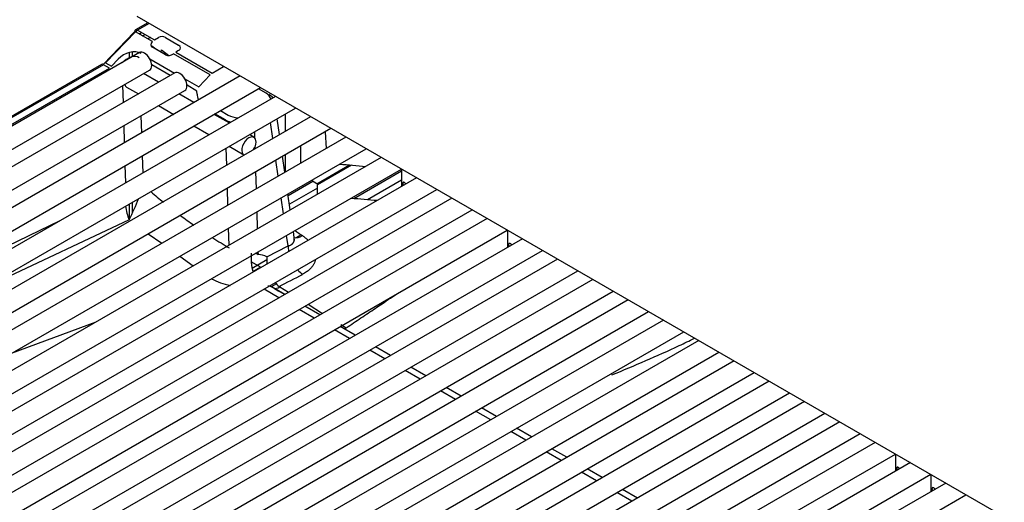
# Model space of a CAD drawing. Header units: millimetres. Extents: x 0 to 287, y 0 to 200.
# Tile 23 of 38: x 203 to 213, y 100 to 105. Entities that reach past the tile are written whole.
import ezdxf

# ---------------------------------------------------------------- set-up
doc = ezdxf.new("R2010")
doc.units = ezdxf.units.MM
doc.layers.add('134.133_BW4_CTM-', color=7, linetype='Continuous')
doc.layers.add('Standard', color=7, linetype='Continuous')

# ---------------------------------------------------------------- blocks, each defined once
blk = doc.blocks.new('SE')
at = {"layer": '134.133_BW4_CTM-', "color": 7, "linetype": 'Continuous'}
for p, q in [((204.046, 104.945), (203.919, 104.872)), ((220.168, 95.637), (203.935, 105.01)), ((204.058, 104.938), (203.94, 104.87)), ((203.593, 104.524), (203.9, 104.844)), ((203.918, 104.852), (203.611, 104.532)), ((203.911, 104.853), (203.94, 104.87)), ((204.092, 104.752), (203.918, 104.852)), ((203.94, 104.87), (204.114, 104.77)), ((203.984, 104.845), (203.958, 104.829)), ((203.99, 104.811), (204.017, 104.826)), ((204.071, 104.795), (204.045, 104.779)), ((204.09, 104.751), (204.092, 104.752)), ((204.114, 104.77), (204.155, 104.794)), ((204.226, 104.794), (204.362, 104.715)), ((203.959, 104.638), (197.861, 101.117)), ((203.853, 104.639), (203.853, 104.586)), ((203.888, 104.597), (203.888, 104.645)), ((203.941, 104.641), (203.941, 104.628)), ((204.077, 104.716), (204.136, 104.669)), ((204.227, 104.616), (204.092, 104.695)), ((204.181, 104.643), (204.185, 104.667)), ((204.185, 104.667), (204.261, 104.609)), ((204.362, 104.661), (204.333, 104.644)), ((204.333, 104.644), (204.707, 104.427)), ((203.611, 104.532), (203.671, 104.498)), ((203.671, 104.498), (203.741, 104.572)), ((204.065, 104.576), (204.321, 104.428)), ((204.685, 104.41), (204.31, 104.627)), ((203.568, 104.516), (197.762, 101.164)), ((203.589, 104.514), (197.782, 101.162)), ((197.842, 101.127), (203.649, 104.48)), ((197.965, 100.937), (204.063, 104.458)), ((204.322, 104.429), (198.224, 100.908)), ((203.649, 104.48), (203.589, 104.514)), ((204.275, 104.402), (204.085, 104.512)), ((204.707, 104.427), (204.825, 104.495)), ((204.994, 104.398), (198.586, 100.698)), ((204.156, 104.333), (204.002, 104.422)), ((204.427, 104.367), (204.569, 104.285)), ((204.43, 104.362), (204.43, 104.365)), ((204.569, 104.285), (204.685, 104.41)), ((198.328, 100.728), (204.426, 104.249)), ((198.691, 100.518), (205.203, 104.278)), ((203.793, 104.124), (203.788, 104.299)), ((203.827, 104.283), (203.948, 104.213)), ((204.55, 104.243), (204.448, 104.302)), ((204.551, 104.211), (204.55, 104.243)), ((205.262, 104.22), (205.182, 104.266)), ((205.357, 104.188), (198.949, 100.489)), ((204.519, 104.124), (204.365, 104.213)), ((205.291, 104.207), (205.293, 104.195)), ((199.054, 100.308), (205.565, 104.068)), ((204.156, 104.093), (204.311, 104.003)), ((204.793, 104.041), (204.873, 103.996)), ((205.72, 103.979), (199.312, 100.279)), ((203.974, 103.988), (203.979, 103.812)), ((204.882, 103.914), (204.727, 104.003)), ((204.843, 103.945), (204.734, 104.007)), ((204.843, 103.936), (204.843, 103.945)), ((205.399, 103.794), (205.376, 103.958)), ((205.461, 103.829), (205.461, 104.008)), ((199.416, 100.099), (205.928, 103.859)), ((203.806, 103.712), (203.8, 103.887)), ((204.519, 103.883), (204.674, 103.794)), ((205.141, 103.823), (205.143, 103.762)), ((205.33, 103.754), (205.307, 103.919)), ((205.869, 103.824), (205.88, 103.652)), ((206.083, 103.769), (199.675, 100.07)), ((205.137, 103.767), (205.09, 103.794)), ((199.779, 99.889), (206.291, 103.649)), ((204.857, 103.481), (204.852, 103.656)), ((204.882, 103.674), (205.033, 103.586)), ((205.146, 103.664), (205.147, 103.648)), ((205.614, 103.677), (205.614, 103.499)), ((206.446, 103.56), (200.038, 99.86)), ((203.986, 103.576), (203.992, 103.4)), ((205.386, 103.367), (205.362, 103.532)), ((205.454, 103.406), (205.431, 103.571)), ((205.461, 103.41), (205.461, 103.589)), ((206.445, 103.559), (206.445, 103.56)), ((200.142, 99.68), (206.654, 103.44)), ((203.818, 103.3), (203.813, 103.475)), ((205.785, 103.288), (206.121, 103.482)), ((206.141, 103.48), (205.791, 103.278)), ((206.163, 103.138), (206.655, 103.422)), ((206.655, 103.439), (206.655, 103.262)), ((206.809, 103.35), (200.401, 99.651)), ((205.154, 103.411), (205.159, 103.236)), ((205.744, 103.313), (205.489, 103.165)), ((205.785, 103.288), (205.727, 103.323)), ((206.304, 103.126), (206.655, 103.329)), ((200.505, 99.47), (207.017, 103.23)), ((204.869, 103.069), (204.864, 103.244)), ((205.791, 103.244), (205.502, 103.077)), ((205.791, 103.182), (205.791, 103.278)), ((207.172, 103.141), (200.764, 99.441)), ((205.441, 102.98), (205.417, 103.145)), ((205.51, 103.019), (205.486, 103.184)), ((200.868, 99.261), (207.38, 103.02)), ((203.853, 103.079), (203.853, 102.917)), ((203.888, 102.989), (203.888, 103.099)), ((207.535, 102.931), (201.127, 99.232)), ((201.285, 102.016), (203.144, 102.911)), ((203.852, 102.917), (202.337, 102.204)), ((205.166, 102.999), (205.171, 102.824)), ((201.231, 99.051), (207.743, 102.811)), ((204.881, 102.657), (204.876, 102.832)), ((207.744, 102.81), (207.744, 102.633)), ((207.898, 102.722), (201.49, 99.022)), ((204.05, 102.774), (204.188, 102.675)), ((205.488, 102.648), (205.473, 102.757)), ((205.555, 102.705), (205.542, 102.797)), ((205.622, 102.764), (205.567, 102.732)), ((205.269, 102.536), (205.488, 102.648)), ((201.594, 98.842), (208.106, 102.601)), ((208.26, 102.512), (201.853, 98.813)), ((204.373, 102.542), (204.511, 102.443)), ((205.27, 102.505), (205.119, 102.417)), ((205.178, 102.587), (205.179, 102.558)), ((205.179, 102.558), (205.179, 102.558)), ((205.21, 102.427), (205.109, 102.486)), ((205.124, 102.477), (205.111, 102.469)), ((205.208, 102.429), (205.126, 102.382)), ((201.957, 98.632), (208.469, 102.392)), ((208.623, 102.303), (202.216, 98.603)), ((204.687, 102.304), (204.7, 102.308)), ((205.394, 102.115), (205.24, 102.204)), ((205.367, 102.258), (205.314, 102.228)), ((205.453, 102.148), (205.325, 102.222)), ((205.45, 102.147), (205.333, 102.217)), ((205.348, 102.211), (205.391, 102.184)), ((205.402, 102.227), (205.492, 102.171)), ((202.32, 98.423), (208.832, 102.182)), ((208.986, 102.093), (202.579, 98.394)), ((205.816, 101.939), (205.661, 102.028)), ((205.693, 102.047), (205.843, 101.954)), ((202.683, 98.213), (209.195, 101.973)), ((205.757, 101.905), (205.603, 101.994)), ((202.643, 101.543), (203.514, 101.867)), ((209.349, 101.884), (202.941, 98.184)), ((206.179, 101.729), (206.024, 101.819)), ((206.029, 101.84), (206.086, 101.804)), ((203.046, 98.004), (209.558, 101.763)), ((206.12, 101.696), (205.966, 101.785)), ((209.712, 101.674), (203.304, 97.975)), ((206.542, 101.52), (206.387, 101.609)), ((203.409, 97.794), (209.92, 101.554)), ((206.483, 101.486), (206.329, 101.575)), ((210.075, 101.465), (203.667, 97.765)), ((206.905, 101.31), (206.75, 101.4)), ((203.771, 97.585), (210.283, 101.344)), ((206.846, 101.277), (206.692, 101.366)), ((210.438, 101.255), (204.03, 97.555)), ((207.268, 101.101), (207.113, 101.19)), ((204.134, 97.375), (210.646, 101.135)), ((207.209, 101.067), (207.054, 101.156)), ((210.801, 101.045), (204.393, 97.346)), ((204.497, 97.166), (211.009, 100.925)), ((207.572, 100.858), (207.417, 100.947)), ((207.63, 100.891), (207.476, 100.981)), ((211.164, 100.836), (204.756, 97.136)), ((204.86, 96.956), (211.372, 100.716)), ((207.935, 100.648), (207.78, 100.737)), ((207.993, 100.682), (207.839, 100.771)), ((211.527, 100.626), (205.119, 96.927)), ((205.223, 96.746), (211.735, 100.506)), ((208.298, 100.438), (208.143, 100.528)), ((208.356, 100.472), (208.202, 100.561)), ((211.736, 100.506), (211.736, 100.328)), ((211.89, 100.417), (205.482, 96.717)), ((205.586, 96.537), (212.098, 100.297)), ((208.661, 100.229), (208.506, 100.318)), ((208.719, 100.263), (208.565, 100.352)), ((212.099, 100.296), (212.099, 100.119)), ((212.253, 100.207), (205.845, 96.508)), ((205.949, 96.327), (212.461, 100.087)), ((209.024, 100.019), (208.869, 100.109)), ((209.082, 100.053), (208.928, 100.142))]:
    blk.add_line(p, q, dxfattribs=at)
for centre, radius, start, end in [((201.351, 104.177), 2.801, 333.2637, 338.1896), ((207.704, 107.406), 5.549, 229.202, 230.9284), ((233.292, 418.798), 316.823, 265.08308, 265.13195), ((204.455, 103.15), 0.646, 188.2073, 201.1372), ((207.704, 107.406), 5.549, 233.2153, 234.9744), ((207.704, 107.406), 5.549, 237.4003, 239.4365), ((205.694, 102.53), 0.587, 175.6399, 194.9133), ((205.12, 102.462), 0.113, 58.3229, 74.4341), ((205.63, 102.506), 0.362, 175.3233, 187.0192), ((204.933, 102.728), 0.48, 240.6886, 241.0067), ((205.057, 103.028), 0.803, 243.5922, 258.0891), ((171.819, 167.916), 73.769, 297.0747, 297.28601), ((205.63, 102.506), 0.362, 220.3378, 229.4157), ((205.433, 102.281), 0.0629, 231.89, 239.5754), ((205.743, 109.47), 8.706, 295.6481, 296.7924), ((202.682, 116.422), 16.3, 292.1151, 294.769)]:
    blk.add_arc(centre, radius, start, end, dxfattribs=at)
for centre, major_axis, ratio, start_param, end_param in [((203.911, 104.819), (0.0208, 0.0361), 0.57735, 0.785398, 1.169371), ((203.94, 104.836), (0.0208, -0.0361), 0.57735, 2.356194, 3.926991), ((204.125, 104.73), (0.0457, 0.0232), 0.742475, 2.02605, 3.590451), ((204.191, 104.774), (-0.05, 0), 0.57735, 3.927605, 5.498401), ((203.859, 104.504), (0.153, 0.088), 0.724967, 0.397259, 1.968055), ((204.011, 104.548), (-0.0521, 0.0902), 0.57735, 3.141593, 6.283185), ((204.315, 104.688), (-0.0667, 0), 0.57735, 2.356809, 3.927605), ((203.87, 104.479), (-0.105, -0.092), 0.719617, 3.371597, 4.942393), ((204.273, 104.663), (-0.0619, -0.03), 0.731631, 0.458865, 1.822106), ((203.589, 104.48), (0.0208, -0.0361), 0.57735, 2.356194, 3.141593), ((203.56, 104.599), (-0.062, -0.108), 0.57735, 1.077416, 1.169371), ((204.374, 104.339), (-0.0521, 0.0902), 0.57735, 3.141593, 6.283185), ((203.879, 104.373), (-0.0521, -0.0902), 0.57735, 5.754822, 6.283185), ((204.64, 104.164), (0.062, -0.108), 0.57735, 3.962031, 4.509663), ((205.142, 104.151), (-0.168, -0.001), 0.574864, 3.229661, 3.918047), ((205.142, 104.117), (-0.209, -0.006), 0.585465, 3.564998, 3.904607), ((204.99, 104.03), (0.208, 0.001), 0.573294, 3.923902, 4.242526), ((204.99, 104.064), (-0.167, 0), 0.57735, 0.786012, 1.478668), ((205.085, 103.676), (0.0521, 0.0902), 0.57735, 0, 3.208894), ((205.085, 103.676), (0.0521, 0.0902), 0.57735, 4.645088, 6.283185), ((237.065, 339.899), (-291.132, -0.035), 0.816684, 1.46385, 1.464778), ((205.664, 102.95), (0.142, 0.206), 0.499381, 3.367912, 3.928347), ((205.665, 102.553), (-0.114, 0.222), 0.606371, 0.849652, 1.099339), ((205.032, 102.096), (-0.236, -0.441), 0.597209, 3.138143, 3.444746), ((205.665, 102.553), (-0.114, 0.222), 0.606371, 1.970267, 2.277353), ((205.209, 102.001), (-0.111, -0.224), 0.616193, 3.043212, 3.407684), ((205.421, 102.359), (0.085, 0.144), 0.450745, 3.237459, 3.880111), ((206.105, 101.937), (0.089, 0.141), 0.486785, 3.699306, 3.887645)]:
    blk.add_ellipse(centre, major_axis=major_axis, ratio=ratio, start_param=start_param, end_param=end_param, dxfattribs=at)
for points, knots in [([(206.7, 103.288), (206.698, 103.29), (206.693, 103.295), (206.688, 103.299), (206.683, 103.302), (206.678, 103.304), (206.672, 103.303), (206.669, 103.299), (206.668, 103.29), (206.669, 103.281), (206.67, 103.274), (206.672, 103.271)], [0.3881543, 0.3881543, 0.3881543, 0.3881543, 0.4374521, 0.4999714, 0.5000003, 0.5624822, 0.6249124, 0.6874172, 0.7499827, 0.8124733, 0.8617277, 0.8617277, 0.8617277, 0.8617277]), ([(205.488, 102.648), (205.492, 102.649), (205.498, 102.651), (205.507, 102.654), (205.515, 102.658), (205.522, 102.663), (205.529, 102.667), (205.534, 102.672), (205.539, 102.678), (205.543, 102.684), (205.546, 102.69), (205.549, 102.696), (205.551, 102.703), (205.552, 102.709), (205.552, 102.718), (205.552, 102.724), (205.552, 102.728)], [0, 0, 0, 0, 0.0426117, 0.0844498, 0.1255337, 0.1658839, 0.2055221, 0.2444712, 0.2827554, 0.3203999, 0.3574315, 0.3938782, 0.4297695, 0.4651361, 0.5000103, 0.5563151, 0.5563151, 0.5563151, 0.5563151]), ([(205.636, 102.754), (205.641, 102.751), (205.651, 102.744), (205.664, 102.733), (205.677, 102.723), (205.687, 102.713), (205.693, 102.708), (205.695, 102.705)], [0, 0, 0, 0, 0.0284422, 0.0565911, 0.0845036, 0.1122373, 0.1275157, 0.1275157, 0.1275157, 0.1275157]), ([(207.789, 102.659), (207.787, 102.661), (207.782, 102.666), (207.777, 102.67), (207.772, 102.673), (207.767, 102.675), (207.761, 102.675), (207.757, 102.67), (207.756, 102.662), (207.757, 102.652), (207.759, 102.645), (207.76, 102.642)], [0.3881543, 0.3881543, 0.3881543, 0.3881543, 0.4374521, 0.4999714, 0.5000003, 0.5624822, 0.6249124, 0.6874172, 0.7499827, 0.8124733, 0.8617277, 0.8617277, 0.8617277, 0.8617277]), ([(205.768, 102.502), (205.766, 102.498), (205.762, 102.484), (205.753, 102.462), (205.738, 102.437), (205.718, 102.414), (205.697, 102.395), (205.677, 102.38), (205.658, 102.367), (205.644, 102.36), (205.637, 102.356)], [0.5911517, 0.5911517, 0.5911517, 0.5911517, 0.6254381, 0.6879038, 0.7502877, 0.8123961, 0.8746622, 0.9163083, 0.9580179, 1, 1, 1, 1]), ([(206.086, 101.804), (206.111, 101.822), (206.161, 101.856), (206.237, 101.907), (206.311, 101.957), (206.383, 102.005), (206.488, 102.075), (206.568, 102.129), (206.625, 102.167)], [0, 0, 0, 0, 0.0261777, 0.0517438, 0.076716, 0.1011131, 0.124955, 0.1819496, 0.1819496, 0.1819496, 0.1819496]), ([(211.781, 100.354), (211.779, 100.357), (211.774, 100.361), (211.769, 100.365), (211.764, 100.368), (211.759, 100.37), (211.753, 100.37), (211.749, 100.365), (211.748, 100.357), (211.749, 100.347), (211.751, 100.34), (211.752, 100.338)], [0.3881543, 0.3881543, 0.3881543, 0.3881543, 0.4374521, 0.4999714, 0.5000003, 0.5624822, 0.6249124, 0.6874172, 0.7499827, 0.8124733, 0.8617277, 0.8617277, 0.8617277, 0.8617277]), ([(212.144, 100.145), (212.142, 100.147), (212.137, 100.152), (212.132, 100.156), (212.127, 100.159), (212.121, 100.161), (212.116, 100.16), (212.112, 100.156), (212.111, 100.147), (212.112, 100.138), (212.114, 100.131), (212.115, 100.128)], [0.3881543, 0.3881543, 0.3881543, 0.3881543, 0.4374521, 0.4999714, 0.5000003, 0.5624822, 0.6249124, 0.6874172, 0.7499827, 0.8124733, 0.8617277, 0.8617277, 0.8617277, 0.8617277])]:
    blk.add_open_spline(points, degree=3, knots=knots, dxfattribs=at)
blk.add_open_spline([(205.56, 102.807), (205.585, 102.79), (205.611, 102.772), (205.636, 102.754)], degree=3, dxfattribs=at)

msp = doc.modelspace()

# ---------------------------------------------------------------- block references
at = {"layer": 'Standard'}
msp.add_blockref('SE', (0, 0), dxfattribs=at)

doc.saveas('drawing.dxf')
